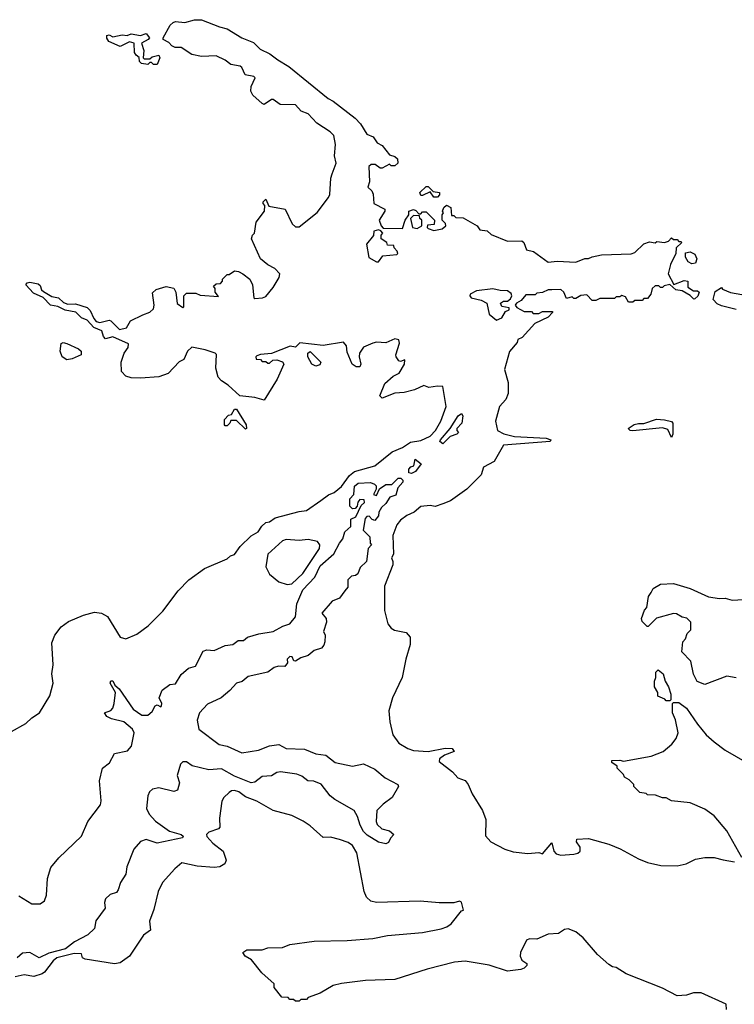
# Model space of a CAD drawing. Extents: x 2494106 to 2685573, y 758056 to 915185.
# Tile 148 of 256: x 2578510 to 2582385, y 807634 to 812972. Entities that reach past the tile are written whole.
import ezdxf

# ---------------------------------------------------------------- set-up
doc = ezdxf.new("R2010")
doc.units = 0

msp = doc.modelspace()

# ---------------------------------------------------------------- linework, layer by layer
at = {"layer": '0CON05XD'}
for points in [[(2580568.7, 811218.7), (2580565, 811236.7), (2580545, 811241.4), (2580495, 811220.8), (2580445, 811224.2), (2580425, 811219.2), (2580375, 811197.5), (2580352.5, 811165), (2580350, 811145), (2580360, 811105), (2580355, 811090), (2580335, 811090), (2580312.5, 811105), (2580285, 811170), (2580282.5, 811205), (2580265, 811223.3), (2580155, 811206.7), (2580029.3, 811220.7), (2580005, 811197.5), (2579977, 811203), (2579875, 811162.5), (2579815, 811157.5), (2579795, 811150), (2579790, 811145), (2579791.7, 811131.7), (2579815, 811130), (2579825, 811120), (2579845, 811120), (2579855, 811110), (2579865, 811110), (2579883, 811127), (2579905, 811127.5), (2579935, 811117.5), (2579942.5, 811105), (2579906.1, 811023.9), (2579835, 810910), (2579785, 810923.3), (2579703, 810933), (2579640.5, 810990.5), (2579604.2, 811014.2), (2579586.7, 811035), (2579573.6, 811083.6), (2579577, 811157), (2579570, 811165), (2579515, 811183.3), (2579443, 811197), (2579420, 811175), (2579399.3, 811130.7), (2579375, 811117.5), (2579316, 811054), (2579265, 811036.2), (2579165, 811028.8), (2579115, 811030), (2579085, 811040), (2579061.2, 811065), (2579060, 811115), (2579076.2, 811163.8), (2579097.5, 811195), (2579100, 811215), (2579015, 811253.3), (2578975, 811242.5), (2578964, 811254), (2578955, 811286), (2578912.7, 811302.7), (2578875, 811344), (2578845, 811356.2), (2578815, 811387.5), (2578757.3, 811397.3), (2578717, 811417), (2578677.5, 811425), (2578637, 811467), (2578585, 811490), (2578543.8, 811535), (2578550, 811545), (2578565, 811550), (2578609.5, 811539.5), (2578621.2, 811531.2), (2578628.6, 811508.6), (2578638.9, 811498.9), (2578685, 811472), (2578720, 811465), (2578748.3, 811438.3), (2578770.9, 811430.9), (2578812.7, 811432.7), (2578875, 811411.2), (2578892, 811395), (2578911.5, 811351.5), (2578925, 811336), (2578945, 811331.4), (2578995, 811343.3), (2579005, 811340), (2579052.1, 811292.1), (2579088.8, 811301.2), (2579110, 811340), (2579177, 811373), (2579215, 811387.5), (2579236.1, 811403.9), (2579240, 811425), (2579229.3, 811490.7), (2579250.5, 811509.5), (2579305, 811526.2), (2579346.1, 811516.1), (2579357.5, 811495), (2579364.1, 811434.1), (2579395, 811412.5), (2579400, 811415), (2579400, 811475), (2579415, 811490), (2579465, 811490), (2579488.3, 811478.3), (2579588.3, 811471.7), (2579570, 811495), (2579570, 811515), (2579561.7, 811528.3), (2579575, 811540), (2579598.3, 811541.7), (2579610, 811555), (2579610, 811565), (2579635, 811590), (2579645, 811590), (2579675, 811610), (2579697, 811607), (2579720, 811595), (2579757.5, 811565), (2579772.5, 811535), (2579780, 811465), (2579785, 811460), (2579826.4, 811463.6), (2579845, 811472.5), (2579885, 811520), (2579917.5, 811575), (2579920, 811595), (2579893, 811623), (2579855, 811642.5), (2579815.9, 811675.9), (2579766.7, 811785), (2579772.5, 811805), (2579782.5, 811815), (2579792.5, 811875), (2579837.5, 811935), (2579840, 811965), (2579830, 811975), (2579830, 811985), (2579845, 812000), (2579861.7, 811961.7), (2579950, 811945), (2579986.7, 811865), (2580005, 811850), (2580025, 811850), (2580123, 811927), (2580185, 812007.5), (2580191.2, 812025), (2580196.4, 812113.6), (2580203.9, 812136.1), (2580226.2, 812195), (2580216.7, 812235), (2580223.3, 812295), (2580213.8, 812345), (2580193.3, 812365), (2580122.1, 812412.1), (2580075, 812462), (2580036.2, 812476.2), (2580005, 812510), (2579923, 812513), (2579885, 812540), (2579875, 812540), (2579835, 812512.5), (2579825, 812517.5), (2579775, 812562.5), (2579763.3, 812585), (2579765, 812610), (2579787, 812657), (2579780, 812665), (2579732.7, 812672.7), (2579715, 812712.5), (2579705, 812720), (2579655, 812730), (2579625, 812753.8), (2579575, 812776.2), (2579495, 812772.5), (2579443.6, 812783.6), (2579385, 812822.5), (2579352.5, 812822.5), (2579335, 812830), (2579318.3, 812848.3), (2579287.5, 812865), (2579287.5, 812875), (2579326.4, 812943.6), (2579343, 812957), (2579355, 812962.5), (2579405, 812957.5), (2579458.3, 812971.7), (2579495, 812972.5), (2579593, 812933), (2579635, 812922.5), (2579714.3, 812874.3), (2579778.3, 812848.3), (2579813.4, 812813.4), (2579867, 812787), (2579910, 812755), (2579969.1, 812719.1), (2580183.3, 812545), (2580210.5, 812530.5), (2580329.3, 812439.3), (2580357.5, 812407.5), (2580392.3, 812352.3), (2580427.1, 812337.1), (2580447.5, 812305), (2580475, 812290), (2580515, 812240), (2580545, 812230), (2580558.3, 812218.3), (2580560, 812195), (2580545, 812180), (2580525, 812180), (2580515, 812190), (2580475, 812167.5), (2580465, 812167.5), (2580437, 812187), (2580415, 812187.5), (2580403.6, 812176.4), (2580407.5, 812092.5), (2580397.5, 812065), (2580420, 812045), (2580427, 812027), (2580430, 811975), (2580490, 811945), (2580490, 811935), (2580460, 811885), (2580470, 811855), (2580481.7, 811841.7), (2580585, 811840), (2580600, 811885), (2580620, 811915), (2580620, 811935), (2580645, 811942.5), (2580658.3, 811938.3), (2580675, 811920), (2580685, 811920), (2580695, 811930), (2580715, 811930), (2580760, 811885), (2580758.3, 811861.7), (2580721.7, 811858.3), (2580720, 811845), (2580725, 811840), (2580755, 811830), (2580801.7, 811838.3), (2580820, 811855), (2580818.3, 811868.3), (2580800, 811885), (2580800, 811915), (2580807.5, 811925), (2580802.5, 811935), (2580810, 811955), (2580825, 811967.5), (2580847.5, 811955), (2580851.7, 811911.7), (2580865, 811910), (2580875, 811900), (2580915, 811897.5), (2580990, 811855), (2581005, 811832.5), (2581045, 811827.5), (2581067, 811807), (2581155, 811772.5), (2581233.6, 811773.6), (2581243.6, 811763.6), (2581257.5, 811725), (2581296.1, 811716.1), (2581375, 811657.5), (2581425, 811662.5), (2581525, 811657.5), (2581575, 811677.5), (2581595, 811677.5), (2581615, 811687.5), (2581665, 811697.5), (2581826.4, 811703.6), (2581845, 811710), (2581895, 811757.5), (2581925, 811767.5), (2581955, 811762.5), (2581965, 811770), (2582006.4, 811763.6), (2582028.3, 811771.7), (2582045, 811790), (2582055, 811780), (2582075, 811780), (2582085, 811770), (2582095, 811770), (2582100, 811765), (2582070, 811735), (2582067.5, 811705), (2582039.2, 811645), (2582026, 811595), (2582057, 811537), (2582112.4, 811557.6), (2582132.5, 811555), (2582132.5, 811522.5), (2582163.2, 811503.2), (2582185, 811502.9), (2582194.2, 811495), (2582187, 811473), (2582171.7, 811458.3), (2582165, 811457.5), (2582145, 811476.7), (2582101.7, 811501.7), (2582067.5, 811507.5), (2582035, 811537.5), (2582005, 811530), (2581995, 811520), (2581985, 811520), (2581975, 811530), (2581955, 811530), (2581940, 811515), (2581932.5, 811485), (2581915, 811460), (2581895, 811460), (2581885, 811450), (2581845, 811450), (2581835, 811440), (2581811.7, 811441.7), (2581795, 811470), (2581775, 811477.5), (2581765, 811470), (2581745, 811470), (2581735, 811460), (2581655, 811460), (2581635, 811450), (2581615, 811450), (2581585, 811480), (2581553, 811477), (2581525, 811460), (2581515, 811460), (2581505, 811470), (2581475, 811460), (2581460, 811495), (2581445, 811510), (2581395, 811507.5), (2581375, 811507.5), (2581345, 811492.5), (2581315, 811490), (2581305, 811480), (2581255, 811480), (2581230, 811450), (2581203.9, 811436.1), (2581197.5, 811425), (2581205, 811412.5), (2581245, 811390), (2581285, 811390), (2581295, 811380), (2581325, 811380), (2581345, 811390), (2581400, 811390), (2581400, 811385), (2581375, 811360), (2581304.1, 811325.9), (2581235, 811250), (2581211.7, 811238.3), (2581208.3, 811221.7), (2581166.4, 811173.6), (2581138.6, 811075), (2581158.5, 811005), (2581159.1, 810945), (2581146, 810914), (2581111.4, 810875), (2581089.4, 810795), (2581101.2, 810745), (2581135, 810726.9), (2581192.2, 810712.2), (2581365, 810702.9), (2581390, 810695), (2581386.7, 810685), (2581133.6, 810666.4), (2581083.3, 810576.7), (2581024.1, 810545.9), (2581012.5, 810505), (2580935, 810427.5), (2580846.1, 810363.9), (2580805, 810347.5), (2580763, 810333), (2580735, 810337.5), (2580685, 810332.5), (2580648.3, 810301.7), (2580610, 810285), (2580575, 810258.8), (2580555.7, 810234.3), (2580534, 810175), (2580536.2, 810075), (2580526.7, 810055), (2580534, 810035), (2580532.9, 810017.1), (2580488.3, 809901.7), (2580488.3, 809768.3), (2580506.4, 809696.4), (2580525, 809672.5), (2580543, 809663), (2580605, 809650), (2580627.5, 809625), (2580627.5, 809585), (2580603.8, 809505), (2580583.9, 809406.1), (2580531.2, 809295), (2580512, 809225), (2580516.2, 809165), (2580533.8, 809095), (2580565, 809050), (2580615, 809020), (2580645, 809010), (2580724.2, 809004.2), (2580817, 809023), (2580855, 809020), (2580866.7, 809005), (2580813.3, 808985), (2580786.7, 808965), (2580785, 808950), (2580856.7, 808895), (2580885, 808862.5), (2580925, 808847.5), (2580942.5, 808825), (2580963.3, 808775), (2581020, 808685), (2581037.5, 808635), (2581036.4, 808546.4), (2581063.9, 808513.9), (2581140, 808475), (2581185, 808460), (2581265, 808451.2), (2581325, 808456.7), (2581345, 808448.8), (2581395, 808510), (2581406.7, 808465), (2581419.3, 808449.3), (2581445, 808443.3), (2581515, 808447.5), (2581537, 808453), (2581550, 808465), (2581550, 808485), (2581530, 808515), (2581531.7, 808528.3), (2581595, 808532.5), (2581705, 808502.5), (2581766.7, 808476.7), (2581865, 808422.5), (2581915, 808403.3), (2581986.4, 808386.4), (2582075.9, 808384.1), (2582124.1, 808395.9), (2582175, 808421.2), (2582225, 808430), (2582275, 808430), (2582325, 808416.7)], [(2579255, 812730), (2579235, 812730), (2579225, 812740), (2579215, 812740), (2579205, 812730), (2579170, 812735), (2579160, 812745), (2579158.3, 812768.3), (2579140.7, 812780.7), (2579132.5, 812795), (2579130, 812845), (2579105, 812852.5), (2579055, 812827.5), (2578993.6, 812853.6), (2578983, 812873), (2578983, 812887), (2578995, 812890), (2579015, 812880), (2579065, 812890), (2579093, 812887), (2579115, 812896.7), (2579165, 812887.5), (2579195, 812897.5), (2579213.3, 812875), (2579207.5, 812865), (2579170, 812845), (2579183.3, 812805), (2579180, 812765), (2579185, 812760), (2579215, 812760), (2579228.3, 812771.7), (2579265, 812780), (2579270, 812765), (2579255, 812730)], [(2580775, 812010), (2580755, 812010), (2580735, 812040), (2580695, 812020), (2580685, 812020), (2580680, 812035), (2580715, 812067.5), (2580725, 812067.5), (2580751.7, 812041.7), (2580786.4, 812036.4), (2580787, 812023), (2580775, 812010)], [(2580665, 811840), (2580690, 811855), (2580690, 811885), (2580680, 811895), (2580678.3, 811908.3), (2580645, 811910), (2580630, 811895), (2580640, 811845), (2580665, 811840)], [(2580455, 811660), (2580478.3, 811691.7), (2580555, 811700), (2580560, 811705), (2580557, 811717), (2580540, 811735), (2580538.3, 811748.3), (2580505, 811750), (2580500, 811765), (2580470, 811785), (2580470, 811805), (2580480, 811815), (2580468.3, 811828.3), (2580455, 811832.5), (2580430, 811825), (2580428.3, 811801.7), (2580390, 811755), (2580403.9, 811683.9), (2580445, 811660), (2580455, 811660)], [(2582155, 811648.9), (2582135, 811660), (2582120.8, 811685), (2582121.2, 811708.8), (2582145, 811714), (2582170.9, 811700.9), (2582181.5, 811675), (2582175, 811652.9), (2582155, 811648.9)], [(2581095, 811342.5), (2581125, 811356.7), (2581145, 811390), (2581165, 811400), (2581165, 811410), (2581125, 811417.5), (2581117.5, 811435), (2581133, 811447), (2581155, 811446.7), (2581171.7, 811458.3), (2581178.8, 811475), (2581175, 811487.5), (2581155, 811502.5), (2581115, 811503.3), (2581075, 811513.8), (2580987, 811503), (2580952.5, 811485), (2580950, 811475), (2580957.5, 811465), (2581012.3, 811452.3), (2581042.5, 811435), (2581056.2, 811375), (2581095, 811342.5)], [(2582395, 811402), (2582315, 811421.2), (2582292.7, 811432.7), (2582270, 811455), (2582281.7, 811498.3), (2582315, 811520), (2582321.7, 811511.7), (2582365, 811492.5), (2582425, 811482.5)], [(2578465, 809112.5), (2578543.6, 809156.4), (2578575, 809187.5), (2578617.5, 809215), (2578673.6, 809306.4), (2578692, 809375), (2578684.2, 809425), (2578692, 809475), (2578683.9, 809593.9), (2578700, 809635), (2578735, 809681.2), (2578775, 809708.8), (2578855.7, 809744.3), (2578915, 809760), (2578954, 809754), (2578985.9, 809735.9), (2579055, 809624.2), (2579085, 809615.8), (2579145, 809640.8), (2579206.7, 809685), (2579286.7, 809765), (2579370, 809875), (2579426.7, 809935), (2579513, 809997), (2579635, 810050), (2579653.9, 810066.1), (2579675, 810073.3), (2579705, 810116.2), (2579765, 810173.8), (2579803.3, 810195), (2579823.2, 810226.8), (2579845, 810246.2), (2579865, 810250), (2579895, 810271.2), (2580025, 810306.7), (2580065, 810311.2), (2580142.5, 810365), (2580184.3, 810395.7), (2580215, 810408), (2580255, 810440.8), (2580298.6, 810501.4), (2580325, 810522.3), (2580435, 810554.2), (2580529.8, 810630.2), (2580585, 810652.2), (2580628.8, 810681.2), (2580685, 810691.1), (2580735, 810714.2), (2580764.1, 810745), (2580793.1, 810795), (2580822.3, 810875), (2580805, 810984), (2580775, 810985.7), (2580727.7, 810977.7), (2580701.7, 810988.3), (2580650, 810965), (2580595, 810951.2), (2580545, 810946.7), (2580475, 810920), (2580463, 810933), (2580490.7, 810999.3), (2580535, 811040), (2580567.5, 811055), (2580597.5, 811105), (2580598.3, 811128.3), (2580575, 811120), (2580565, 811122.5), (2580552, 811145), (2580550, 811155), (2580568.7, 811218.7)], [(2578765, 811128.8), (2578740, 811145), (2578728.8, 811175), (2578735, 811217.5), (2578745, 811222.5), (2578765, 811216.7), (2578828.3, 811188.3), (2578842.5, 811175), (2578842.5, 811155), (2578795, 811134.2), (2578765, 811128.8)], [(2580115, 811093.3), (2580093.3, 811105), (2580072.5, 811145), (2580073.3, 811165), (2580085, 811172.5), (2580142.5, 811115), (2580138.3, 811101.7), (2580115, 811093.3)], [(2579735, 810752.5), (2579685, 810800), (2579655, 810800), (2579650, 810785), (2579635, 810770), (2579625, 810770), (2579620, 810775), (2579620, 810805), (2579641.7, 810828.3), (2579658.3, 810831.7), (2579675, 810860), (2579685, 810860), (2579737.5, 810775), (2579740, 810755), (2579735, 810752.5)], [(2580805, 810672.5), (2580787.5, 810685), (2580792.5, 810695), (2580844.2, 810755.8), (2580887.5, 810825), (2580905, 810837.5), (2580912.5, 810825), (2580906.7, 810785), (2580880, 810755), (2580880, 810745), (2580890, 810735), (2580880, 810725), (2580845, 810712.5), (2580805, 810672.5)], [(2582045, 810707.5), (2582025, 810750), (2581995, 810760), (2581835, 810743.3), (2581820, 810745), (2581810, 810755), (2581842, 810778), (2581865, 810783.8), (2581895, 810783.3), (2581963.9, 810806.1), (2582007, 810803), (2582045, 810793.3), (2582051.2, 810785), (2582051.2, 810725), (2582045, 810707.5)], [(2580635, 810512.5), (2580620, 810515), (2580620, 810535), (2580631.7, 810548.3), (2580646.7, 810553.3), (2580655, 810590), (2580687.5, 810565), (2580656.4, 810523.6), (2580635, 810512.5)], [(2578505, 808221.9), (2578575, 808178.2), (2578621.1, 808178.9), (2578644.5, 808195), (2578655.4, 808225), (2578661.5, 808315), (2578678.9, 808375), (2578722.2, 808427.8), (2578844.4, 808545), (2578879.5, 808625), (2578948.5, 808715), (2578952.6, 808737.4), (2578942.6, 808845), (2578959.1, 808915), (2578996.6, 808943.4), (2579025, 808994), (2579095, 809008.9), (2579116.1, 809033.9), (2579130.8, 809105), (2579122.5, 809125), (2579075, 809165.5), (2579008.3, 809181.7), (2578982, 809195), (2578970, 809215), (2579005, 809227.5), (2579015, 809238.8), (2579022.7, 809265), (2579030, 809325), (2579000, 809375), (2579005, 809387.5), (2579015, 809387.5), (2579026.2, 809365), (2579050, 809345), (2579125, 809234.4), (2579172.1, 809202.1), (2579205, 809201.9), (2579228.1, 809221.9), (2579245, 809251.5), (2579255, 809257.8), (2579275, 809247.5), (2579278.3, 809251.7), (2579281.2, 809265), (2579265.6, 809295), (2579282.3, 809337.7), (2579325, 809366.9), (2579355, 809371.4), (2579385, 809421.9), (2579425, 809455.5), (2579463.5, 809466.5), (2579505, 809548), (2579524.5, 809555.5), (2579565, 809552.1), (2579625, 809579.2), (2579665.4, 809584.6), (2579695, 809605.5), (2579724.3, 809605.7), (2579745, 809623.8), (2579807, 809643), (2579885, 809655.7), (2579936.1, 809683.9), (2579974, 809696), (2580005.5, 809734.5), (2580013.3, 809805), (2580045, 809881.2), (2580109.8, 809950.2), (2580139.5, 810010.5), (2580214.3, 810075.7), (2580243.3, 810135), (2580261.7, 810158.3), (2580272.5, 810195), (2580306, 810224), (2580306.2, 810263.8), (2580333, 810277), (2580361.7, 810338.3), (2580380, 810355), (2580378.3, 810368.3), (2580355, 810370), (2580343, 810357), (2580340, 810335), (2580328.3, 810321.7), (2580315, 810320), (2580300, 810335), (2580300, 810375), (2580321.7, 810398.3), (2580325, 810442.5), (2580345, 810460), (2580413, 810463), (2580433.6, 810453.6), (2580442.5, 810445), (2580443, 810427), (2580428.3, 810398.3), (2580445, 810393.3), (2580460.7, 810429.3), (2580495, 810452.5), (2580528.3, 810451.7), (2580563, 810487), (2580576.4, 810486.4), (2580587.5, 810475), (2580587.5, 810465), (2580560, 810435), (2580550, 810395), (2580517, 810383), (2580495, 810350), (2580471.7, 810328.3), (2580457.5, 810302.5), (2580455, 810282.5), (2580435, 810257.5), (2580421.7, 810261.7), (2580405, 810280), (2580391.7, 810278.3), (2580383, 810267), (2580372.5, 810205), (2580408.3, 810168.3), (2580410, 810135), (2580417.5, 810125), (2580400, 810105), (2580390, 810035), (2580357, 810003), (2580343, 809967), (2580331.7, 809958.3), (2580310, 809955), (2580290, 809935), (2580290, 809895), (2580272.5, 809875)], [(2579960.5, 809910.5), (2579985, 809914.2), (2580045, 809969.5), (2580135.8, 810105), (2580136.7, 810125), (2580125, 810142.5), (2580074.1, 810154.1), (2580025, 810148), (2579955, 810153.3), (2579935, 810146.7), (2579856.4, 810073.6), (2579843.8, 810005), (2579865, 809966.7), (2579915, 809923.8), (2579960.5, 809910.5)], [(2582395, 809403.8), (2582345, 809412.5), (2582225, 809367.5), (2582183.6, 809383.6), (2582163.6, 809423.6), (2582150, 809495), (2582100, 809545), (2582105, 809600), (2582120, 809615), (2582130, 809645), (2582150, 809665), (2582150, 809705), (2582127, 809727), (2582103, 809733), (2582071.7, 809751.7), (2582055, 809752.5), (2581963, 809727), (2581918.3, 809681.7), (2581911.7, 809681.7), (2581885, 809710), (2581882.5, 809725), (2581898.3, 809771.7), (2581910, 809785), (2581920, 809845), (2581933.3, 809866.7), (2581945, 809887.5), (2581985, 809912.5), (2582055, 809916.2), (2582145, 809888.8), (2582245, 809844), (2582305, 809834), (2582336.1, 809836.1), (2582374.2, 809824.2), (2582435, 809828)], [(2580272.5, 809875), (2580245, 809836), (2580205, 809820), (2580147.5, 809755), (2580172.5, 809725), (2580173.3, 809705), (2580157.5, 809655), (2580166.7, 809635), (2580165, 809600), (2580159.7, 809580.3), (2580146.7, 809565), (2580107.5, 809552.5), (2580075, 809524.3), (2580035, 809512.9), (2580005, 809494.2), (2579997, 809497), (2579988.3, 809518.3), (2579975, 809520), (2579960, 809505), (2579962.5, 809485), (2579947.5, 809465), (2579913, 809467), (2579890.4, 809459.6), (2579855, 809434.6), (2579748.7, 809411.3), (2579715.5, 809384.5), (2579685, 809375.8), (2579649.2, 809335), (2579602.5, 809295), (2579528.3, 809261.7), (2579485.3, 809214.7), (2579473.1, 809175), (2579480.9, 809125), (2579591.8, 809041.8), (2579635, 809033.8), (2579715, 808997.7), (2579805, 809011.3), (2579865, 809035.8), (2579915, 809042.7), (2579955, 809020.4), (2580055, 809016.9), (2580115, 808991.1), (2580170, 808985), (2580220, 808945), (2580315, 808925.5), (2580375, 808937.3), (2580435, 808908.1), (2580491.1, 808861.1), (2580560, 808825), (2580564, 808815), (2580528.9, 808755), (2580480.2, 808719.8), (2580446.2, 808685), (2580442.5, 808625), (2580447.8, 808607.8), (2580474.5, 808584.5), (2580515, 808573.8), (2580538.8, 808555), (2580520, 808535), (2580509.3, 808510.7), (2580495, 808503.8), (2580455, 808512.5), (2580395, 808550), (2580375, 808571.4), (2580356.7, 808605), (2580341.9, 808651.9), (2580323.8, 808683.8), (2580218.6, 808745), (2580194.4, 808765), (2580145, 808827.1), (2580105, 808843.3), (2580073.3, 808845), (2580040.4, 808870.4), (2580012, 808882), (2579925, 808894.4), (2579905, 808890.6), (2579875, 808873.1), (2579825, 808868.8), (2579785, 808838.9), (2579765, 808834.6), (2579675, 808871.4), (2579605, 808910.3), (2579535, 808905.3), (2579445, 808927.5), (2579415, 808948.6), (2579395, 808948.6), (2579381.4, 808935), (2579364.3, 808875), (2579376, 808835), (2579365.3, 808794.7), (2579345, 808787.8), (2579265, 808807.3), (2579229.4, 808800.6), (2579214.1, 808785.9), (2579205.4, 808765), (2579197.3, 808695), (2579212.5, 808665), (2579247.2, 808627.2), (2579321.7, 808571.7), (2579385, 808553.8), (2579396.7, 808545), (2579393.6, 808536.4), (2579255, 808507.8), (2579195, 808527.1), (2579165, 808515.7), (2579128.1, 808475), (2579091.1, 808378.9), (2579085, 808340), (2579056.7, 808295), (2579044.5, 808255), (2579035, 808240.6), (2579001.3, 808228.7), (2578975.8, 808205), (2578970.6, 808185), (2578973.3, 808155), (2578923.1, 808086.9), (2578915.5, 808045), (2578878.8, 808011.2), (2578807.2, 807972.8), (2578758.5, 807935), (2578668.6, 807911.4), (2578615.8, 807885.8), (2578565, 807913.9), (2578525, 807910.9), (2578496.2, 807885)], [(2582035, 809280), (2582015, 809280), (2582008.3, 809288.3), (2581970, 809305), (2581970, 809325), (2581952.5, 809355), (2581952.5, 809385), (2581960, 809405), (2581960, 809435), (2581973, 809447), (2582000, 809425), (2582010, 809385), (2582027.5, 809355), (2582040, 809315), (2582040, 809285), (2582035, 809280)], [(2582425, 808430), (2582343.6, 808573.6), (2582275.9, 808655.9), (2582225, 808692.5), (2582145, 808726.7), (2582045, 808737.5), (2582015, 808752.5), (2581995, 808752.5), (2581957, 808767), (2581915, 808770), (2581907, 808777), (2581873, 808783), (2581840, 808815), (2581840, 808825), (2581815, 808850), (2581790, 808865), (2581785, 808880), (2581750, 808915), (2581750, 808925), (2581720, 808945), (2581720, 808955), (2581765, 808957.5), (2581785, 808952.5), (2581935, 808980), (2582000, 809005), (2582046.4, 809043.6), (2582070, 809075), (2582080, 809105), (2582067, 809177), (2582050, 809215), (2582050, 809265), (2582055, 809270), (2582085, 809270), (2582125, 809240), (2582185, 809152.5), (2582232.5, 809095), (2582275, 809057.5), (2582335, 809012.5), (2582455, 808942.5)], [(2582342.5, 807605), (2582340, 807635), (2582205, 807696.7), (2582163.9, 807696.1), (2582126.1, 807683.9), (2582075, 807680), (2581995, 807721.2), (2581798.3, 807798.3), (2581745, 807833.3), (2581725, 807836.7), (2581705, 807850), (2581643.6, 807903.6), (2581565, 807993.3), (2581525, 808026.2), (2581485, 808043.3), (2581465, 808040), (2581432.3, 808017.7), (2581375, 808014.2), (2581315, 807987.1), (2581275, 807988), (2581258, 807982), (2581226.2, 807915), (2581223.8, 807895), (2581233.6, 807873.6), (2581260, 807855), (2581260, 807845), (2581245, 807830), (2581227, 807823), (2581155, 807813.3), (2581055, 807846.7), (2580925, 807867.5), (2580867, 807863), (2580720, 807825), (2580545, 807767.5), (2580385, 807763.3), (2580255, 807746.7), (2580210, 807735), (2580140, 807695), (2580075, 807670), (2580065, 807660), (2580035, 807660), (2580025, 807650), (2580005, 807650), (2579995, 807660), (2579975, 807660), (2579965, 807670), (2579931.7, 807671.7), (2579890, 807725), (2579890, 807745), (2579823.6, 807803.6), (2579767.5, 807875), (2579732.5, 807895), (2579720, 807915), (2579741.2, 807928.8), (2579825, 807930), (2579855, 807940), (2579935, 807942.5), (2579975, 807957.5), (2580107, 807977), (2580285, 807980), (2580425, 807990), (2580503.9, 808006.1), (2580695, 808023.3), (2580795, 808043.3), (2580826.2, 808053.8), (2580849.3, 808070.7), (2580905, 808140), (2580916.4, 808143.6), (2580905, 808187.5), (2580895, 808192.5), (2580865, 808183.3), (2580785, 808184), (2580682.3, 808192.3), (2580445, 808186.2), (2580413.9, 808193.9), (2580390, 808215), (2580377.5, 808245), (2580338.8, 808455), (2580314.3, 808494.3), (2580290.3, 808510.3), (2580245, 808527.5), (2580195, 808539.2), (2580155, 808538.8), (2580085, 808601.2), (2580047, 808627), (2579985, 808658), (2579885, 808684), (2579796.1, 808736.1), (2579735, 808758.8), (2579697.5, 808785), (2579675, 808792.5), (2579658.3, 808791.7), (2579645, 808782.5), (2579616.2, 808755), (2579606.2, 808735), (2579593.9, 808643.9), (2579596.1, 808593.9), (2579587.5, 808585), (2579535, 808568), (2579523.8, 808555), (2579525, 808543.3), (2579557.3, 808507.3), (2579612.5, 808465), (2579630, 808415), (2579622.5, 808395), (2579595, 808378.8), (2579565, 808376.2), (2579472.3, 808382.3), (2579389.3, 808400.7), (2579351.7, 808368.3), (2579285, 808293.8), (2579260, 808245), (2579238, 808148), (2579214.2, 808085), (2579220, 808035), (2579180.7, 808009.3), (2579105.8, 807895), (2579055, 807858.6), (2579025, 807853.1), (2578865, 807878.7), (2578850.8, 807885), (2578845, 807908.1), (2578805, 807910), (2578710.9, 807885), (2578690.8, 807869.2), (2578645, 807808), (2578631.7, 807798.3), (2578585.8, 807784.2), (2578535, 807794), (2578485, 807783.1)], [(2582325, 808416.7), (2582386.4, 808406.4)]]:
    msp.add_lwpolyline(points, dxfattribs=at)

doc.saveas('drawing.dxf')
